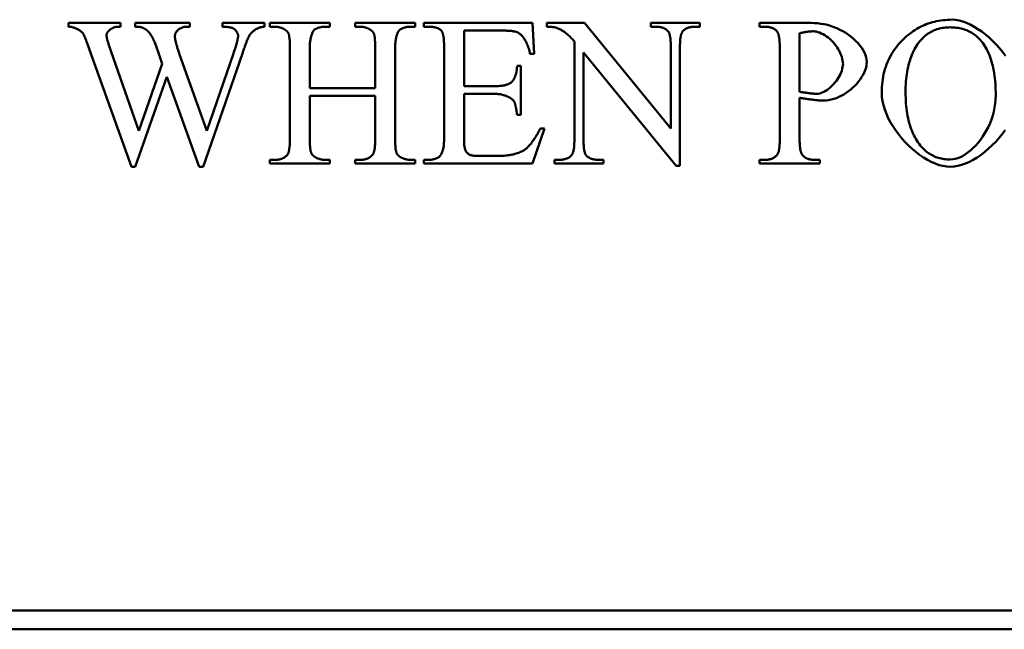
# Model space of a CAD drawing. Header units: millimetres. Extents: x 163 to 2699, y 224 to 730.
# Tile 35 of 168: x 232.58 to 243.08, y 436.52 to 443.02. Entities that reach past the tile are written whole.
import ezdxf

# ---------------------------------------------------------------- set-up
doc = ezdxf.new("R2010")
doc.units = ezdxf.units.MM
doc.layers.add('可見 (ISO)', color=7, linetype='Continuous', lineweight=50)

msp = doc.modelspace()

# ---------------------------------------------------------------- linework, layer by layer
at = {"layer": '可見 (ISO)'}
for p, q in [((233.103, 442.986), (233.657, 442.986)), ((233.103, 442.946), (233.103, 442.986)), ((233.657, 442.986), (233.657, 442.946)), ((233.815, 442.986), (234.398, 442.986)), ((233.815, 442.946), (233.815, 442.986)), ((234.398, 442.986), (234.398, 442.946)), ((234.746, 442.986), (235.193, 442.986)), ((234.746, 442.946), (234.746, 442.986)), ((235.193, 442.986), (235.193, 442.946)), ((235.25, 442.986), (235.891, 442.986)), ((235.25, 442.946), (235.25, 442.986)), ((235.891, 442.986), (235.891, 442.946)), ((236.159, 442.986), (236.8, 442.986)), ((236.159, 442.946), (236.159, 442.986)), ((236.8, 442.986), (236.8, 442.946)), ((236.893, 442.986), (238.05, 442.986)), ((236.893, 442.946), (236.893, 442.986)), ((238.05, 442.986), (238.066, 442.657)), ((238.201, 442.946), (238.201, 442.986)), ((238.201, 442.986), (238.605, 442.986)), ((238.605, 442.986), (239.524, 441.86)), ((239.312, 442.986), (239.833, 442.986)), ((239.312, 442.946), (239.312, 442.986)), ((239.833, 442.986), (239.833, 442.946)), ((240.47, 442.986), (241.019, 442.986)), ((240.47, 442.946), (240.47, 442.986)), ((233.657, 442.946), (233.631, 442.946)), ((234.398, 442.946), (234.359, 442.946)), ((235.302, 442.946), (235.25, 442.946)), ((235.891, 442.946), (235.837, 442.946)), ((236.212, 442.946), (236.159, 442.946)), ((236.8, 442.946), (236.747, 442.946)), ((236.946, 442.946), (236.893, 442.946)), ((237.731, 442.904), (237.32, 442.904)), ((237.32, 442.904), (237.32, 442.312)), ((239.364, 442.946), (239.312, 442.946)), ((239.833, 442.946), (239.78, 442.946)), ((240.527, 442.946), (240.47, 442.946)), ((240.897, 442.876), (240.897, 442.252)), ((234.06, 442.677), (234.024, 442.778)), ((238.496, 441.746), (238.496, 442.789)), ((233.775, 441.452), (233.329, 442.698)), ((233.559, 442.677), (233.855, 441.835)), ((234.104, 442.551), (234.06, 442.677)), ((234.289, 442.65), (234.577, 441.834)), ((234.959, 442.661), (234.54, 441.452)), ((234.577, 441.834), (234.864, 442.661)), ((235.464, 441.752), (235.464, 442.72)), ((235.676, 442.72), (235.676, 442.29)), ((236.373, 442.29), (236.373, 442.72)), ((236.585, 442.72), (236.585, 441.752)), ((237.108, 441.752), (237.108, 442.725)), ((238.066, 442.657), (238.023, 442.657)), ((238.593, 442.67), (238.593, 441.746)), ((239.582, 441.462), (238.593, 442.67)), ((239.524, 441.86), (239.524, 442.726)), ((239.621, 442.726), (239.621, 441.462)), ((240.685, 441.752), (240.685, 442.72)), ((233.855, 441.835), (234.104, 442.551)), ((237.886, 442.53), (237.926, 442.53)), ((237.926, 442.53), (237.926, 442.007)), ((234.154, 442.411), (233.815, 441.452)), ((234.496, 441.452), (234.154, 442.411)), ((235.676, 442.29), (236.373, 442.29)), ((237.32, 442.312), (237.649, 442.312)), ((237.32, 442.23), (237.32, 441.736)), ((237.649, 442.23), (237.32, 442.23)), ((235.676, 442.208), (235.676, 441.752)), ((236.373, 442.208), (235.676, 442.208)), ((236.373, 441.752), (236.373, 442.208)), ((240.897, 442.188), (240.897, 441.752)), ((237.926, 442.007), (237.886, 442.007)), ((238.179, 441.862), (238.049, 441.486)), ((238.134, 441.862), (238.179, 441.862)), ((235.25, 441.527), (235.302, 441.527)), ((235.25, 441.486), (235.25, 441.527)), ((235.891, 441.486), (235.25, 441.486)), ((235.837, 441.527), (235.891, 441.527)), ((235.891, 441.527), (235.891, 441.486)), ((236.159, 441.527), (236.212, 441.527)), ((236.159, 441.486), (236.159, 441.527)), ((236.8, 441.486), (236.159, 441.486)), ((236.747, 441.527), (236.8, 441.527)), ((236.8, 441.527), (236.8, 441.486)), ((236.893, 441.527), (236.946, 441.527)), ((236.893, 441.486), (236.893, 441.527)), ((238.049, 441.486), (236.893, 441.486)), ((237.443, 441.568), (237.698, 441.568)), ((238.284, 441.527), (238.335, 441.527)), ((238.284, 441.486), (238.284, 441.527)), ((238.805, 441.486), (238.284, 441.486)), ((238.752, 441.527), (238.805, 441.527)), ((238.805, 441.527), (238.805, 441.486)), ((240.47, 441.527), (240.527, 441.527)), ((240.47, 441.486), (240.47, 441.527)), ((241.111, 441.486), (240.47, 441.486)), ((241.054, 441.527), (241.111, 441.527)), ((241.111, 441.527), (241.111, 441.486)), ((233.815, 441.452), (233.775, 441.452)), ((234.54, 441.452), (234.496, 441.452)), ((239.621, 441.462), (239.582, 441.462)), ((203.664, 436.722), (259.664, 436.722)), ((259.664, 436.522), (203.664, 436.522))]:
    msp.add_line(p, q, dxfattribs=at)
at = {"layer": '可見 (ISO)', "flags": 128}
for points in [[(241.019, 442.986), (241.053, 442.985), (241.088, 442.983), (241.122, 442.978), (241.157, 442.972), (241.192, 442.964), (241.226, 442.954), (241.26, 442.942), (241.294, 442.929), (241.326, 442.914), (241.358, 442.897), (241.389, 442.879), (241.418, 442.859), (241.446, 442.838), (241.472, 442.816), (241.497, 442.793), (241.519, 442.769), (241.54, 442.745), (241.558, 442.72), (241.574, 442.694), (241.588, 442.669), (241.598, 442.644), (241.606, 442.619), (241.611, 442.595), (241.612, 442.572)], [(242.016, 442.824), (242.033, 442.84), (242.051, 442.856), (242.07, 442.87), (242.088, 442.884), (242.107, 442.898), (242.126, 442.91), (242.146, 442.922), (242.165, 442.933), (242.185, 442.944), (242.206, 442.954), (242.226, 442.963), (242.247, 442.971), (242.268, 442.979), (242.29, 442.986), (242.312, 442.993), (242.334, 442.999), (242.356, 443.004), (242.379, 443.008), (242.402, 443.012), (242.425, 443.015), (242.448, 443.017), (242.472, 443.019), (242.496, 443.02), (242.521, 443.021)], [(242.521, 443.021), (242.558, 443.018), (242.596, 443.012), (242.636, 443.001), (242.676, 442.986), (242.716, 442.968), (242.757, 442.946), (242.797, 442.921), (242.838, 442.893), (242.877, 442.863), (242.916, 442.83), (242.954, 442.794), (242.991, 442.757), (243.026, 442.718), (243.059, 442.678), (243.09, 442.636)], [(233.266, 442.862), (233.263, 442.868), (233.259, 442.873), (233.255, 442.878), (233.25, 442.883), (233.245, 442.889), (233.24, 442.894), (233.234, 442.898), (233.228, 442.903), (233.221, 442.908), (233.215, 442.912), (233.208, 442.916), (233.2, 442.92), (233.193, 442.924), (233.185, 442.927), (233.177, 442.931), (233.169, 442.934), (233.161, 442.936), (233.152, 442.939), (233.144, 442.941), (233.136, 442.943), (233.127, 442.944), (233.119, 442.945), (233.111, 442.946), (233.103, 442.946)], [(233.329, 442.698), (233.325, 442.71), (233.321, 442.721), (233.317, 442.731), (233.314, 442.742), (233.31, 442.751), (233.307, 442.761), (233.303, 442.77), (233.3, 442.779), (233.297, 442.787), (233.294, 442.795), (233.291, 442.802), (233.288, 442.809), (233.286, 442.816), (233.283, 442.822), (233.281, 442.828), (233.279, 442.833), (233.277, 442.838), (233.275, 442.843), (233.273, 442.847), (233.271, 442.851), (233.27, 442.855), (233.268, 442.858), (233.267, 442.86), (233.266, 442.862)], [(233.631, 442.946), (233.623, 442.945), (233.616, 442.945), (233.609, 442.943), (233.601, 442.942), (233.594, 442.94), (233.587, 442.937), (233.58, 442.934), (233.573, 442.931), (233.567, 442.927), (233.56, 442.923), (233.554, 442.919), (233.548, 442.915), (233.543, 442.91), (233.537, 442.905), (233.532, 442.9), (233.528, 442.895), (233.524, 442.89), (233.52, 442.885), (233.517, 442.88), (233.514, 442.875), (233.512, 442.87), (233.511, 442.865), (233.51, 442.86), (233.509, 442.855)], [(233.509, 442.855), (233.51, 442.852), (233.51, 442.848), (233.51, 442.844), (233.511, 442.84), (233.512, 442.835), (233.513, 442.83), (233.514, 442.824), (233.515, 442.818), (233.516, 442.812), (233.518, 442.806), (233.52, 442.799), (233.522, 442.792), (233.524, 442.784), (233.526, 442.776), (233.529, 442.768), (233.531, 442.759), (233.534, 442.75), (233.537, 442.741), (233.54, 442.731), (233.544, 442.721), (233.547, 442.711), (233.551, 442.7), (233.555, 442.689), (233.559, 442.677)], [(233.881, 442.94), (233.879, 442.94), (233.877, 442.941), (233.875, 442.941), (233.873, 442.942), (233.871, 442.942), (233.869, 442.942), (233.867, 442.943), (233.864, 442.943), (233.862, 442.943), (233.859, 442.944), (233.857, 442.944), (233.854, 442.944), (233.851, 442.944), (233.848, 442.945), (233.845, 442.945), (233.842, 442.945), (233.839, 442.945), (233.836, 442.945), (233.832, 442.945), (233.829, 442.946), (233.826, 442.946), (233.822, 442.946), (233.818, 442.946), (233.815, 442.946)], [(233.936, 442.91), (233.934, 442.912), (233.931, 442.913), (233.929, 442.915), (233.927, 442.916), (233.925, 442.918), (233.922, 442.919), (233.92, 442.921), (233.918, 442.922), (233.916, 442.924), (233.913, 442.925), (233.911, 442.926), (233.909, 442.927), (233.906, 442.929), (233.904, 442.93), (233.902, 442.931), (233.899, 442.932), (233.897, 442.933), (233.895, 442.934), (233.893, 442.935), (233.89, 442.936), (233.888, 442.937), (233.886, 442.938), (233.883, 442.939), (233.881, 442.94)], [(233.972, 442.875), (233.97, 442.876), (233.969, 442.878), (233.968, 442.88), (233.966, 442.881), (233.965, 442.883), (233.964, 442.885), (233.962, 442.886), (233.961, 442.888), (233.96, 442.889), (233.958, 442.891), (233.957, 442.892), (233.955, 442.894), (233.954, 442.895), (233.952, 442.897), (233.951, 442.898), (233.949, 442.9), (233.948, 442.901), (233.946, 442.902), (233.944, 442.904), (233.943, 442.905), (233.941, 442.906), (233.939, 442.908), (233.938, 442.909), (233.936, 442.91)], [(234.024, 442.778), (234.022, 442.782), (234.02, 442.787), (234.018, 442.791), (234.016, 442.796), (234.014, 442.8), (234.012, 442.805), (234.01, 442.809), (234.008, 442.813), (234.006, 442.817), (234.004, 442.821), (234.002, 442.826), (233.999, 442.83), (233.997, 442.834), (233.995, 442.838), (233.993, 442.842), (233.99, 442.845), (233.988, 442.849), (233.986, 442.853), (233.983, 442.857), (233.981, 442.86), (233.979, 442.864), (233.976, 442.868), (233.974, 442.871), (233.972, 442.875)], [(234.359, 442.946), (234.351, 442.945), (234.343, 442.945), (234.336, 442.943), (234.328, 442.942), (234.321, 442.939), (234.314, 442.937), (234.307, 442.934), (234.3, 442.93), (234.293, 442.927), (234.287, 442.923), (234.281, 442.918), (234.275, 442.914), (234.27, 442.909), (234.265, 442.904), (234.26, 442.899), (234.256, 442.893), (234.252, 442.888), (234.249, 442.882), (234.246, 442.876), (234.243, 442.871), (234.241, 442.865), (234.24, 442.859), (234.239, 442.853), (234.239, 442.848)], [(234.239, 442.848), (234.239, 442.843), (234.239, 442.838), (234.239, 442.832), (234.24, 442.826), (234.241, 442.82), (234.242, 442.814), (234.243, 442.807), (234.244, 442.8), (234.246, 442.793), (234.247, 442.785), (234.249, 442.778), (234.251, 442.77), (234.253, 442.761), (234.256, 442.753), (234.258, 442.744), (234.261, 442.734), (234.264, 442.725), (234.267, 442.715), (234.27, 442.705), (234.274, 442.695), (234.277, 442.684), (234.281, 442.673), (234.285, 442.662), (234.289, 442.65)], [(234.855, 442.93), (234.852, 442.931), (234.848, 442.932), (234.844, 442.934), (234.84, 442.935), (234.837, 442.936), (234.833, 442.937), (234.829, 442.938), (234.824, 442.939), (234.82, 442.94), (234.816, 442.94), (234.811, 442.941), (234.807, 442.942), (234.802, 442.942), (234.798, 442.943), (234.793, 442.944), (234.788, 442.944), (234.783, 442.944), (234.778, 442.945), (234.773, 442.945), (234.768, 442.945), (234.762, 442.946), (234.757, 442.946), (234.752, 442.946), (234.746, 442.946)], [(234.911, 442.851), (234.911, 442.855), (234.911, 442.858), (234.91, 442.862), (234.909, 442.866), (234.908, 442.869), (234.906, 442.873), (234.904, 442.877), (234.902, 442.881), (234.9, 442.885), (234.898, 442.889), (234.895, 442.893), (234.892, 442.897), (234.89, 442.901), (234.887, 442.904), (234.884, 442.908), (234.881, 442.911), (234.877, 442.915), (234.874, 442.918), (234.871, 442.92), (234.868, 442.923), (234.865, 442.925), (234.861, 442.927), (234.858, 442.929), (234.855, 442.93)], [(234.864, 442.661), (234.868, 442.673), (234.871, 442.684), (234.875, 442.694), (234.878, 442.705), (234.881, 442.715), (234.885, 442.725), (234.887, 442.734), (234.89, 442.744), (234.893, 442.753), (234.895, 442.761), (234.897, 442.77), (234.9, 442.778), (234.901, 442.785), (234.903, 442.793), (234.905, 442.8), (234.906, 442.807), (234.907, 442.813), (234.908, 442.82), (234.909, 442.826), (234.91, 442.831), (234.911, 442.837), (234.911, 442.842), (234.911, 442.847), (234.911, 442.851)], [(235.029, 442.846), (235.027, 442.843), (235.025, 442.839), (235.023, 442.835), (235.021, 442.83), (235.019, 442.826), (235.016, 442.82), (235.014, 442.815), (235.012, 442.809), (235.009, 442.802), (235.006, 442.795), (235.003, 442.788), (235.001, 442.781), (234.998, 442.773), (234.995, 442.764), (234.991, 442.756), (234.988, 442.747), (234.985, 442.737), (234.982, 442.728), (234.978, 442.718), (234.974, 442.707), (234.971, 442.696), (234.967, 442.685), (234.963, 442.673), (234.959, 442.661)], [(235.193, 442.946), (235.186, 442.946), (235.179, 442.945), (235.171, 442.944), (235.163, 442.942), (235.156, 442.941), (235.148, 442.938), (235.14, 442.936), (235.132, 442.933), (235.125, 442.93), (235.117, 442.926), (235.11, 442.922), (235.102, 442.918), (235.095, 442.913), (235.087, 442.908), (235.08, 442.903), (235.074, 442.898), (235.067, 442.892), (235.061, 442.886), (235.055, 442.88), (235.049, 442.874), (235.043, 442.867), (235.038, 442.861), (235.033, 442.854), (235.029, 442.846)], [(235.404, 442.919), (235.4, 442.921), (235.396, 442.923), (235.392, 442.925), (235.388, 442.927), (235.384, 442.929), (235.38, 442.931), (235.376, 442.932), (235.372, 442.934), (235.367, 442.935), (235.363, 442.937), (235.359, 442.938), (235.355, 442.939), (235.351, 442.94), (235.346, 442.941), (235.342, 442.942), (235.338, 442.943), (235.333, 442.943), (235.329, 442.944), (235.325, 442.945), (235.32, 442.945), (235.316, 442.945), (235.311, 442.946), (235.307, 442.946), (235.302, 442.946)], [(235.449, 442.872), (235.448, 442.874), (235.447, 442.877), (235.446, 442.879), (235.445, 442.881), (235.444, 442.883), (235.442, 442.885), (235.441, 442.887), (235.44, 442.889), (235.438, 442.891), (235.436, 442.893), (235.434, 442.895), (235.433, 442.897), (235.431, 442.899), (235.429, 442.901), (235.427, 442.903), (235.424, 442.905), (235.422, 442.907), (235.42, 442.909), (235.417, 442.91), (235.415, 442.912), (235.412, 442.914), (235.41, 442.915), (235.407, 442.917), (235.404, 442.919)], [(235.464, 442.72), (235.464, 442.73), (235.464, 442.739), (235.464, 442.748), (235.464, 442.756), (235.464, 442.765), (235.463, 442.773), (235.463, 442.781), (235.463, 442.788), (235.462, 442.796), (235.462, 442.803), (235.461, 442.809), (235.46, 442.816), (235.46, 442.822), (235.459, 442.828), (235.458, 442.834), (235.458, 442.839), (235.457, 442.844), (235.456, 442.849), (235.455, 442.854), (235.454, 442.858), (235.453, 442.862), (235.452, 442.866), (235.451, 442.869), (235.449, 442.872)], [(235.736, 442.92), (235.732, 442.918), (235.728, 442.915), (235.724, 442.911), (235.72, 442.907), (235.717, 442.902), (235.713, 442.897), (235.709, 442.891), (235.706, 442.885), (235.703, 442.878), (235.7, 442.871), (235.697, 442.863), (235.694, 442.855), (235.691, 442.846), (235.689, 442.837), (235.686, 442.827), (235.684, 442.817), (235.683, 442.807), (235.681, 442.796), (235.679, 442.784), (235.678, 442.772), (235.677, 442.76), (235.677, 442.747), (235.676, 442.734), (235.676, 442.72)], [(235.837, 442.946), (235.832, 442.946), (235.828, 442.946), (235.824, 442.945), (235.819, 442.945), (235.815, 442.945), (235.811, 442.944), (235.806, 442.944), (235.802, 442.943), (235.798, 442.942), (235.794, 442.941), (235.789, 442.94), (235.785, 442.939), (235.781, 442.938), (235.777, 442.937), (235.773, 442.936), (235.769, 442.934), (235.765, 442.933), (235.76, 442.931), (235.756, 442.93), (235.752, 442.928), (235.748, 442.926), (235.744, 442.924), (235.74, 442.922), (235.736, 442.92)], [(236.312, 442.919), (236.308, 442.921), (236.304, 442.923), (236.3, 442.925), (236.296, 442.927), (236.292, 442.929), (236.288, 442.931), (236.284, 442.932), (236.28, 442.934), (236.276, 442.935), (236.272, 442.937), (236.268, 442.938), (236.264, 442.939), (236.26, 442.94), (236.255, 442.941), (236.251, 442.942), (236.247, 442.943), (236.243, 442.943), (236.238, 442.944), (236.234, 442.945), (236.229, 442.945), (236.225, 442.945), (236.221, 442.946), (236.216, 442.946), (236.212, 442.946)], [(236.359, 442.872), (236.358, 442.874), (236.357, 442.877), (236.356, 442.879), (236.354, 442.881), (236.353, 442.883), (236.352, 442.885), (236.35, 442.887), (236.349, 442.889), (236.347, 442.891), (236.345, 442.893), (236.343, 442.895), (236.342, 442.897), (236.34, 442.899), (236.338, 442.901), (236.335, 442.903), (236.333, 442.905), (236.331, 442.907), (236.328, 442.909), (236.326, 442.91), (236.323, 442.912), (236.321, 442.914), (236.318, 442.915), (236.315, 442.917), (236.312, 442.919)], [(236.373, 442.72), (236.373, 442.73), (236.373, 442.739), (236.373, 442.748), (236.373, 442.756), (236.373, 442.765), (236.373, 442.773), (236.372, 442.781), (236.372, 442.788), (236.371, 442.796), (236.371, 442.803), (236.37, 442.809), (236.37, 442.816), (236.369, 442.822), (236.368, 442.828), (236.368, 442.834), (236.367, 442.839), (236.366, 442.844), (236.365, 442.849), (236.364, 442.854), (236.363, 442.858), (236.362, 442.862), (236.361, 442.866), (236.36, 442.869), (236.359, 442.872)], [(236.647, 442.92), (236.642, 442.918), (236.638, 442.915), (236.634, 442.911), (236.63, 442.907), (236.626, 442.902), (236.622, 442.897), (236.619, 442.891), (236.615, 442.885), (236.612, 442.878), (236.609, 442.871), (236.606, 442.863), (236.603, 442.855), (236.6, 442.846), (236.598, 442.837), (236.595, 442.827), (236.593, 442.817), (236.592, 442.807), (236.59, 442.796), (236.589, 442.784), (236.588, 442.772), (236.587, 442.76), (236.586, 442.747), (236.586, 442.734), (236.585, 442.72)], [(236.747, 442.946), (236.743, 442.946), (236.738, 442.946), (236.734, 442.945), (236.729, 442.945), (236.725, 442.945), (236.721, 442.944), (236.716, 442.944), (236.712, 442.943), (236.708, 442.942), (236.704, 442.941), (236.699, 442.94), (236.695, 442.939), (236.691, 442.938), (236.687, 442.937), (236.683, 442.936), (236.679, 442.934), (236.675, 442.933), (236.67, 442.931), (236.666, 442.93), (236.662, 442.928), (236.659, 442.926), (236.655, 442.924), (236.651, 442.922), (236.647, 442.92)], [(237.079, 442.902), (237.076, 442.905), (237.072, 442.909), (237.068, 442.912), (237.064, 442.915), (237.06, 442.918), (237.056, 442.921), (237.051, 442.924), (237.047, 442.926), (237.042, 442.929), (237.036, 442.931), (237.031, 442.933), (237.026, 442.935), (237.02, 442.936), (237.014, 442.938), (237.008, 442.94), (237.002, 442.941), (236.996, 442.942), (236.989, 442.943), (236.982, 442.944), (236.975, 442.945), (236.968, 442.945), (236.961, 442.945), (236.953, 442.946), (236.946, 442.946)], [(237.108, 442.725), (237.107, 442.737), (237.107, 442.748), (237.107, 442.759), (237.107, 442.77), (237.106, 442.78), (237.106, 442.79), (237.105, 442.799), (237.104, 442.809), (237.104, 442.817), (237.103, 442.826), (237.102, 442.833), (237.1, 442.841), (237.099, 442.848), (237.098, 442.855), (237.097, 442.861), (237.095, 442.867), (237.093, 442.873), (237.092, 442.878), (237.09, 442.883), (237.088, 442.888), (237.086, 442.892), (237.084, 442.895), (237.082, 442.899), (237.079, 442.902)], [(237.888, 442.887), (237.884, 442.888), (237.88, 442.89), (237.876, 442.891), (237.872, 442.892), (237.867, 442.893), (237.862, 442.894), (237.857, 442.895), (237.851, 442.896), (237.845, 442.897), (237.839, 442.898), (237.833, 442.899), (237.827, 442.9), (237.82, 442.9), (237.813, 442.901), (237.806, 442.902), (237.799, 442.902), (237.791, 442.903), (237.783, 442.903), (237.775, 442.903), (237.767, 442.904), (237.758, 442.904), (237.75, 442.904), (237.741, 442.904), (237.731, 442.904)], [(238.023, 442.657), (238.02, 442.671), (238.016, 442.686), (238.013, 442.7), (238.009, 442.713), (238.004, 442.727), (238, 442.739), (237.995, 442.752), (237.99, 442.764), (237.985, 442.776), (237.979, 442.787), (237.973, 442.797), (237.968, 442.808), (237.961, 442.817), (237.955, 442.826), (237.949, 442.835), (237.942, 442.843), (237.936, 442.851), (237.929, 442.858), (237.922, 442.864), (237.916, 442.87), (237.909, 442.875), (237.902, 442.88), (237.895, 442.884), (237.888, 442.887)], [(238.297, 442.936), (238.295, 442.937), (238.292, 442.938), (238.289, 442.938), (238.286, 442.939), (238.283, 442.94), (238.279, 442.94), (238.276, 442.941), (238.273, 442.941), (238.269, 442.942), (238.265, 442.942), (238.261, 442.943), (238.257, 442.943), (238.253, 442.944), (238.249, 442.944), (238.245, 442.944), (238.24, 442.945), (238.236, 442.945), (238.231, 442.945), (238.226, 442.945), (238.221, 442.945), (238.216, 442.946), (238.211, 442.946), (238.206, 442.946), (238.201, 442.946)], [(238.496, 442.789), (238.488, 442.798), (238.48, 442.808), (238.472, 442.817), (238.463, 442.825), (238.455, 442.833), (238.447, 442.842), (238.439, 442.849), (238.43, 442.857), (238.422, 442.864), (238.414, 442.871), (238.406, 442.877), (238.397, 442.884), (238.389, 442.89), (238.381, 442.895), (238.372, 442.901), (238.364, 442.906), (238.356, 442.911), (238.347, 442.915), (238.339, 442.919), (238.331, 442.923), (238.322, 442.927), (238.314, 442.93), (238.306, 442.933), (238.297, 442.936)], [(239.494, 442.899), (239.49, 442.903), (239.486, 442.907), (239.482, 442.91), (239.478, 442.913), (239.474, 442.917), (239.47, 442.92), (239.465, 442.922), (239.461, 442.925), (239.456, 442.928), (239.451, 442.93), (239.446, 442.932), (239.44, 442.934), (239.435, 442.936), (239.429, 442.938), (239.423, 442.939), (239.417, 442.941), (239.411, 442.942), (239.405, 442.943), (239.398, 442.944), (239.392, 442.944), (239.385, 442.945), (239.378, 442.945), (239.371, 442.946), (239.364, 442.946)], [(239.524, 442.726), (239.524, 442.738), (239.524, 442.749), (239.524, 442.759), (239.523, 442.77), (239.523, 442.78), (239.522, 442.789), (239.522, 442.798), (239.521, 442.807), (239.52, 442.816), (239.519, 442.824), (239.518, 442.831), (239.517, 442.839), (239.515, 442.846), (239.514, 442.853), (239.512, 442.859), (239.511, 442.865), (239.509, 442.87), (239.507, 442.876), (239.505, 442.88), (239.503, 442.885), (239.501, 442.889), (239.498, 442.893), (239.496, 442.896), (239.494, 442.899)], [(239.646, 442.888), (239.644, 442.885), (239.642, 442.882), (239.64, 442.878), (239.638, 442.874), (239.636, 442.869), (239.635, 442.865), (239.633, 442.86), (239.632, 442.854), (239.631, 442.849), (239.629, 442.843), (239.628, 442.837), (239.627, 442.83), (239.626, 442.823), (239.625, 442.816), (239.624, 442.808), (239.624, 442.8), (239.623, 442.792), (239.623, 442.784), (239.622, 442.775), (239.622, 442.766), (239.621, 442.757), (239.621, 442.747), (239.621, 442.737), (239.621, 442.726)], [(239.78, 442.946), (239.772, 442.946), (239.765, 442.945), (239.757, 442.945), (239.75, 442.944), (239.743, 442.943), (239.736, 442.942), (239.729, 442.941), (239.723, 442.939), (239.717, 442.938), (239.71, 442.936), (239.705, 442.934), (239.699, 442.931), (239.693, 442.929), (239.688, 442.926), (239.683, 442.923), (239.678, 442.92), (239.673, 442.917), (239.669, 442.913), (239.664, 442.91), (239.66, 442.906), (239.656, 442.902), (239.652, 442.897), (239.649, 442.893), (239.646, 442.888)], [(240.655, 442.897), (240.652, 442.901), (240.648, 442.905), (240.644, 442.908), (240.639, 442.912), (240.635, 442.915), (240.631, 442.918), (240.626, 442.921), (240.621, 442.924), (240.617, 442.927), (240.612, 442.929), (240.606, 442.931), (240.601, 442.934), (240.596, 442.935), (240.59, 442.937), (240.584, 442.939), (240.579, 442.94), (240.573, 442.942), (240.566, 442.943), (240.56, 442.944), (240.554, 442.944), (240.547, 442.945), (240.54, 442.945), (240.534, 442.946), (240.527, 442.946)], [(240.685, 442.72), (240.685, 442.732), (240.685, 442.743), (240.684, 442.754), (240.684, 442.765), (240.683, 442.775), (240.683, 442.785), (240.682, 442.794), (240.681, 442.803), (240.681, 442.812), (240.68, 442.82), (240.679, 442.828), (240.677, 442.835), (240.676, 442.843), (240.675, 442.849), (240.673, 442.856), (240.672, 442.862), (240.67, 442.868), (240.668, 442.873), (240.666, 442.878), (240.664, 442.882), (240.662, 442.886), (240.66, 442.89), (240.658, 442.894), (240.655, 442.897)], [(241.041, 442.897), (241.037, 442.897), (241.032, 442.897), (241.027, 442.896), (241.022, 442.896), (241.016, 442.896), (241.011, 442.895), (241.006, 442.895), (241, 442.894), (240.995, 442.894), (240.989, 442.893), (240.983, 442.892), (240.977, 442.892), (240.971, 442.891), (240.965, 442.89), (240.958, 442.889), (240.952, 442.887), (240.946, 442.886), (240.939, 442.885), (240.932, 442.884), (240.925, 442.882), (240.918, 442.881), (240.911, 442.879), (240.904, 442.878), (240.897, 442.876)], [(241.359, 442.55), (241.358, 442.567), (241.355, 442.585), (241.351, 442.604), (241.346, 442.623), (241.339, 442.644), (241.33, 442.664), (241.32, 442.684), (241.309, 442.705), (241.296, 442.725), (241.283, 442.744), (241.268, 442.763), (241.253, 442.781), (241.236, 442.798), (241.219, 442.815), (241.201, 442.829), (241.183, 442.843), (241.165, 442.855), (241.146, 442.866), (241.128, 442.875), (241.109, 442.883), (241.091, 442.889), (241.074, 442.893), (241.057, 442.896), (241.041, 442.897)], [(242.5, 442.94), (242.483, 442.939), (242.467, 442.939), (242.451, 442.937), (242.435, 442.935), (242.419, 442.933), (242.404, 442.93), (242.389, 442.927), (242.375, 442.923), (242.36, 442.919), (242.346, 442.914), (242.332, 442.908), (242.319, 442.902), (242.305, 442.896), (242.292, 442.889), (242.28, 442.881), (242.267, 442.873), (242.255, 442.865), (242.243, 442.856), (242.231, 442.846), (242.22, 442.836), (242.209, 442.825), (242.198, 442.814), (242.188, 442.802), (242.177, 442.79)], [(242.835, 442.789), (242.825, 442.801), (242.815, 442.813), (242.804, 442.824), (242.792, 442.835), (242.781, 442.845), (242.769, 442.855), (242.757, 442.864), (242.744, 442.873), (242.731, 442.881), (242.718, 442.888), (242.705, 442.895), (242.691, 442.902), (242.677, 442.908), (242.662, 442.913), (242.647, 442.918), (242.632, 442.923), (242.617, 442.927), (242.601, 442.93), (242.585, 442.933), (242.569, 442.935), (242.552, 442.937), (242.535, 442.939), (242.517, 442.939), (242.5, 442.94)], [(241.772, 442.242), (241.772, 442.272), (241.773, 442.301), (241.776, 442.329), (241.779, 442.358), (241.782, 442.385), (241.787, 442.412), (241.792, 442.439), (241.799, 442.466), (241.806, 442.491), (241.814, 442.517), (241.823, 442.542), (241.833, 442.566), (241.843, 442.59), (241.855, 442.614), (241.867, 442.637), (241.88, 442.66), (241.894, 442.682), (241.909, 442.703), (241.925, 442.725), (241.941, 442.746), (241.958, 442.766), (241.977, 442.786), (241.996, 442.805), (242.016, 442.824)], [(242.177, 442.79), (242.165, 442.774), (242.153, 442.758), (242.142, 442.741), (242.131, 442.723), (242.121, 442.705), (242.111, 442.686), (242.102, 442.667), (242.093, 442.647), (242.085, 442.626), (242.077, 442.605), (242.07, 442.583), (242.063, 442.561), (242.057, 442.538), (242.052, 442.514), (242.047, 442.49), (242.042, 442.466), (242.038, 442.44), (242.035, 442.414), (242.032, 442.388), (242.03, 442.361), (242.028, 442.333), (242.026, 442.304), (242.026, 442.276), (242.025, 442.246)], [(242.987, 442.215), (242.987, 442.247), (242.986, 442.278), (242.985, 442.309), (242.983, 442.338), (242.981, 442.367), (242.978, 442.396), (242.975, 442.423), (242.971, 442.45), (242.966, 442.476), (242.961, 442.502), (242.956, 442.527), (242.949, 442.551), (242.943, 442.575), (242.936, 442.598), (242.928, 442.62), (242.92, 442.641), (242.911, 442.662), (242.902, 442.682), (242.892, 442.702), (242.882, 442.721), (242.871, 442.739), (242.86, 442.756), (242.848, 442.773), (242.835, 442.789)], [(237.821, 442.351), (237.826, 442.356), (237.83, 442.36), (237.835, 442.365), (237.839, 442.37), (237.843, 442.376), (237.847, 442.381), (237.851, 442.387), (237.854, 442.394), (237.857, 442.4), (237.861, 442.407), (237.864, 442.414), (237.866, 442.421), (237.869, 442.429), (237.871, 442.437), (237.874, 442.445), (237.876, 442.453), (237.878, 442.462), (237.879, 442.471), (237.881, 442.48), (237.882, 442.49), (237.883, 442.499), (237.884, 442.509), (237.885, 442.52), (237.886, 442.53)], [(241.078, 442.23), (241.093, 442.231), (241.108, 442.234), (241.123, 442.238), (241.138, 442.244), (241.154, 442.251), (241.17, 442.26), (241.186, 442.27), (241.202, 442.281), (241.217, 442.294), (241.232, 442.307), (241.247, 442.322), (241.261, 442.337), (241.275, 442.353), (241.288, 442.369), (241.3, 442.386), (241.311, 442.404), (241.322, 442.422), (241.331, 442.44), (241.339, 442.458), (241.346, 442.477), (241.351, 442.495), (241.355, 442.514), (241.358, 442.532), (241.359, 442.55)], [(241.612, 442.572), (241.611, 442.549), (241.608, 442.525), (241.602, 442.501), (241.593, 442.477), (241.583, 442.454), (241.571, 442.43), (241.557, 442.406), (241.541, 442.383), (241.524, 442.36), (241.505, 442.338), (241.485, 442.317), (241.464, 442.296), (241.441, 442.276), (241.417, 442.258), (241.393, 442.24), (241.367, 442.224), (241.341, 442.21), (241.315, 442.197), (241.288, 442.185), (241.26, 442.176), (241.232, 442.168), (241.205, 442.162), (241.177, 442.159), (241.149, 442.158)], [(237.649, 442.312), (237.66, 442.312), (237.67, 442.312), (237.68, 442.313), (237.69, 442.313), (237.699, 442.314), (237.708, 442.315), (237.717, 442.316), (237.725, 442.317), (237.734, 442.318), (237.742, 442.319), (237.749, 442.32), (237.756, 442.322), (237.763, 442.324), (237.77, 442.326), (237.777, 442.328), (237.783, 442.33), (237.788, 442.332), (237.794, 442.334), (237.799, 442.337), (237.804, 442.339), (237.809, 442.342), (237.813, 442.345), (237.817, 442.348), (237.821, 442.351)], [(237.855, 442.147), (237.852, 442.152), (237.848, 442.157), (237.844, 442.162), (237.839, 442.167), (237.834, 442.171), (237.827, 442.176), (237.821, 442.181), (237.813, 442.186), (237.806, 442.19), (237.797, 442.195), (237.789, 442.199), (237.78, 442.203), (237.77, 442.207), (237.76, 442.211), (237.75, 442.214), (237.74, 442.217), (237.729, 442.22), (237.718, 442.223), (237.707, 442.225), (237.696, 442.227), (237.684, 442.228), (237.673, 442.229), (237.661, 442.23), (237.649, 442.23)], [(240.897, 442.252), (240.904, 442.251), (240.912, 442.249), (240.92, 442.248), (240.928, 442.247), (240.937, 442.245), (240.945, 442.244), (240.954, 442.243), (240.963, 442.242), (240.971, 442.24), (240.98, 442.239), (240.989, 442.238), (240.997, 442.237), (241.005, 442.236), (241.014, 442.235), (241.022, 442.234), (241.029, 442.233), (241.037, 442.233), (241.044, 442.232), (241.051, 442.231), (241.057, 442.231), (241.063, 442.231), (241.069, 442.23), (241.074, 442.23), (241.078, 442.23)], [(242.503, 441.452), (242.464, 441.454), (242.424, 441.461), (242.383, 441.471), (242.342, 441.486), (242.3, 441.504), (242.258, 441.526), (242.217, 441.551), (242.176, 441.579), (242.136, 441.61), (242.096, 441.643), (242.058, 441.678), (242.021, 441.716), (241.986, 441.755), (241.953, 441.796), (241.921, 441.838), (241.893, 441.882), (241.866, 441.926), (241.842, 441.971), (241.822, 442.016), (241.804, 442.062), (241.79, 442.108), (241.78, 442.153), (241.774, 442.198), (241.772, 442.242)], [(242.025, 442.246), (242.026, 442.216), (242.027, 442.186), (242.028, 442.157), (242.03, 442.128), (242.032, 442.1), (242.035, 442.073), (242.039, 442.046), (242.043, 442.02), (242.047, 441.994), (242.053, 441.969), (242.058, 441.945), (242.065, 441.921), (242.071, 441.898), (242.079, 441.875), (242.087, 441.853), (242.095, 441.832), (242.104, 441.811), (242.114, 441.79), (242.124, 441.771), (242.134, 441.752), (242.146, 441.733), (242.157, 441.715), (242.169, 441.698), (242.182, 441.681)], [(242.501, 441.53), (242.528, 441.532), (242.555, 441.537), (242.582, 441.545), (242.61, 441.556), (242.638, 441.57), (242.666, 441.587), (242.693, 441.607), (242.721, 441.629), (242.747, 441.653), (242.774, 441.68), (242.799, 441.709), (242.823, 441.74), (242.846, 441.772), (242.868, 441.807), (242.889, 441.842), (242.908, 441.88), (242.926, 441.919), (242.941, 441.958), (242.955, 441.999), (242.966, 442.041), (242.975, 442.084), (242.982, 442.127), (242.986, 442.171), (242.987, 442.215)], [(237.886, 442.007), (237.884, 442.016), (237.883, 442.025), (237.882, 442.033), (237.88, 442.041), (237.879, 442.049), (237.878, 442.057), (237.877, 442.064), (237.875, 442.071), (237.874, 442.078), (237.873, 442.084), (237.871, 442.091), (237.87, 442.096), (237.869, 442.102), (237.868, 442.108), (237.866, 442.113), (237.865, 442.118), (237.864, 442.122), (237.863, 442.127), (237.861, 442.131), (237.86, 442.134), (237.859, 442.138), (237.858, 442.141), (237.856, 442.144), (237.855, 442.147)], [(241.149, 442.158), (241.142, 442.158), (241.134, 442.158), (241.126, 442.158), (241.117, 442.159), (241.107, 442.16), (241.097, 442.16), (241.087, 442.161), (241.076, 442.162), (241.065, 442.164), (241.053, 442.165), (241.042, 442.166), (241.03, 442.168), (241.018, 442.169), (241.006, 442.171), (240.994, 442.172), (240.982, 442.174), (240.971, 442.176), (240.959, 442.177), (240.948, 442.179), (240.937, 442.181), (240.926, 442.183), (240.916, 442.185), (240.906, 442.187), (240.897, 442.188)], [(237.994, 441.655), (237.999, 441.661), (238.005, 441.667), (238.011, 441.674), (238.017, 441.68), (238.022, 441.687), (238.028, 441.694), (238.034, 441.701), (238.04, 441.709), (238.046, 441.717), (238.051, 441.725), (238.057, 441.733), (238.063, 441.741), (238.069, 441.75), (238.075, 441.759), (238.081, 441.768), (238.087, 441.778), (238.093, 441.788), (238.099, 441.798), (238.105, 441.808), (238.11, 441.818), (238.116, 441.829), (238.122, 441.84), (238.128, 441.851), (238.134, 441.862)], [(243.088, 441.844), (243.057, 441.801), (243.023, 441.76), (242.987, 441.72), (242.95, 441.682), (242.911, 441.646), (242.871, 441.613), (242.831, 441.581), (242.79, 441.553), (242.748, 441.528), (242.706, 441.506), (242.664, 441.487), (242.623, 441.472), (242.582, 441.461), (242.542, 441.454), (242.503, 441.452)], [(235.437, 441.581), (235.439, 441.584), (235.441, 441.587), (235.444, 441.591), (235.445, 441.595), (235.447, 441.6), (235.449, 441.605), (235.451, 441.61), (235.452, 441.615), (235.454, 441.621), (235.455, 441.628), (235.456, 441.634), (235.457, 441.641), (235.458, 441.649), (235.459, 441.656), (235.46, 441.664), (235.461, 441.673), (235.462, 441.681), (235.462, 441.69), (235.463, 441.7), (235.463, 441.71), (235.464, 441.72), (235.464, 441.73), (235.464, 441.741), (235.464, 441.752)], [(235.676, 441.752), (235.676, 441.743), (235.676, 441.734), (235.676, 441.725), (235.677, 441.716), (235.677, 441.708), (235.677, 441.7), (235.677, 441.692), (235.678, 441.685), (235.678, 441.678), (235.679, 441.671), (235.679, 441.664), (235.68, 441.657), (235.68, 441.651), (235.681, 441.645), (235.682, 441.64), (235.683, 441.634), (235.684, 441.629), (235.684, 441.625), (235.685, 441.62), (235.686, 441.616), (235.687, 441.612), (235.689, 441.608), (235.69, 441.605), (235.691, 441.601)], [(236.345, 441.581), (236.348, 441.584), (236.35, 441.587), (236.352, 441.591), (236.354, 441.595), (236.356, 441.6), (236.358, 441.605), (236.359, 441.61), (236.361, 441.615), (236.362, 441.621), (236.364, 441.628), (236.365, 441.634), (236.366, 441.641), (236.368, 441.649), (236.369, 441.656), (236.37, 441.664), (236.37, 441.673), (236.371, 441.681), (236.372, 441.69), (236.372, 441.7), (236.373, 441.71), (236.373, 441.72), (236.373, 441.73), (236.373, 441.741), (236.373, 441.752)], [(236.585, 441.752), (236.586, 441.743), (236.586, 441.734), (236.586, 441.725), (236.586, 441.716), (236.586, 441.708), (236.586, 441.7), (236.587, 441.692), (236.587, 441.685), (236.588, 441.678), (236.588, 441.671), (236.589, 441.664), (236.589, 441.657), (236.59, 441.651), (236.59, 441.645), (236.591, 441.64), (236.592, 441.634), (236.593, 441.629), (236.594, 441.625), (236.595, 441.62), (236.596, 441.616), (236.597, 441.612), (236.598, 441.608), (236.599, 441.605), (236.6, 441.601)], [(237.046, 441.552), (237.051, 441.555), (237.055, 441.558), (237.059, 441.562), (237.063, 441.566), (237.067, 441.571), (237.071, 441.576), (237.074, 441.582), (237.078, 441.588), (237.081, 441.595), (237.084, 441.602), (237.087, 441.61), (237.09, 441.618), (237.093, 441.626), (237.095, 441.636), (237.098, 441.645), (237.1, 441.655), (237.101, 441.666), (237.103, 441.677), (237.104, 441.688), (237.105, 441.7), (237.106, 441.713), (237.107, 441.725), (237.107, 441.739), (237.108, 441.752)], [(237.32, 441.736), (237.32, 441.72), (237.32, 441.705), (237.321, 441.692), (237.323, 441.679), (237.324, 441.667), (237.327, 441.656), (237.329, 441.646), (237.332, 441.636), (237.336, 441.628), (237.34, 441.62), (237.344, 441.612), (237.349, 441.606), (237.355, 441.6), (237.361, 441.594), (237.367, 441.589), (237.374, 441.585), (237.381, 441.581), (237.389, 441.578), (237.397, 441.575), (237.405, 441.572), (237.414, 441.571), (237.424, 441.569), (237.433, 441.569), (237.443, 441.568)], [(238.472, 441.584), (238.474, 441.587), (238.475, 441.591), (238.477, 441.595), (238.479, 441.599), (238.481, 441.603), (238.482, 441.608), (238.484, 441.613), (238.485, 441.618), (238.486, 441.624), (238.488, 441.63), (238.489, 441.636), (238.49, 441.642), (238.491, 441.649), (238.492, 441.657), (238.493, 441.664), (238.493, 441.672), (238.494, 441.68), (238.494, 441.689), (238.495, 441.697), (238.495, 441.706), (238.496, 441.716), (238.496, 441.726), (238.496, 441.736), (238.496, 441.746)], [(238.593, 441.746), (238.593, 441.735), (238.593, 441.724), (238.593, 441.713), (238.594, 441.703), (238.594, 441.693), (238.595, 441.683), (238.595, 441.674), (238.596, 441.665), (238.597, 441.657), (238.598, 441.649), (238.599, 441.641), (238.6, 441.634), (238.601, 441.627), (238.603, 441.62), (238.604, 441.614), (238.606, 441.608), (238.608, 441.602), (238.609, 441.597), (238.611, 441.592), (238.613, 441.588), (238.615, 441.583), (238.618, 441.58), (238.62, 441.576), (238.622, 441.573)], [(240.663, 441.589), (240.664, 441.592), (240.666, 441.596), (240.668, 441.599), (240.669, 441.603), (240.671, 441.608), (240.672, 441.612), (240.674, 441.617), (240.675, 441.623), (240.676, 441.628), (240.677, 441.634), (240.678, 441.64), (240.679, 441.647), (240.68, 441.654), (240.681, 441.661), (240.682, 441.669), (240.682, 441.677), (240.683, 441.685), (240.683, 441.694), (240.684, 441.703), (240.684, 441.712), (240.684, 441.721), (240.685, 441.731), (240.685, 441.742), (240.685, 441.752)], [(240.897, 441.752), (240.897, 441.74), (240.897, 441.729), (240.897, 441.718), (240.898, 441.708), (240.898, 441.698), (240.899, 441.688), (240.899, 441.678), (240.9, 441.669), (240.901, 441.661), (240.902, 441.652), (240.903, 441.644), (240.904, 441.637), (240.906, 441.63), (240.907, 441.623), (240.909, 441.617), (240.91, 441.611), (240.912, 441.605), (240.914, 441.6), (240.916, 441.595), (240.918, 441.59), (240.92, 441.586), (240.922, 441.582), (240.925, 441.579), (240.927, 441.576)], [(235.691, 441.601), (235.692, 441.599), (235.693, 441.597), (235.694, 441.594), (235.695, 441.592), (235.696, 441.59), (235.698, 441.588), (235.699, 441.586), (235.701, 441.584), (235.702, 441.581), (235.704, 441.579), (235.706, 441.577), (235.708, 441.575), (235.71, 441.573), (235.712, 441.571), (235.714, 441.57), (235.716, 441.568), (235.718, 441.566), (235.721, 441.564), (235.723, 441.562), (235.725, 441.56), (235.728, 441.559), (235.731, 441.557), (235.733, 441.555), (235.736, 441.554)], [(236.6, 441.601), (236.601, 441.599), (236.602, 441.597), (236.603, 441.594), (236.605, 441.592), (236.606, 441.59), (236.607, 441.588), (236.609, 441.586), (236.61, 441.584), (236.612, 441.581), (236.613, 441.579), (236.615, 441.577), (236.617, 441.575), (236.619, 441.573), (236.621, 441.571), (236.623, 441.57), (236.625, 441.568), (236.627, 441.566), (236.63, 441.564), (236.632, 441.562), (236.635, 441.56), (236.637, 441.559), (236.64, 441.557), (236.643, 441.555), (236.646, 441.554)], [(237.698, 441.568), (237.714, 441.568), (237.73, 441.569), (237.745, 441.57), (237.761, 441.571), (237.776, 441.573), (237.791, 441.575), (237.805, 441.577), (237.82, 441.579), (237.834, 441.582), (237.848, 441.585), (237.861, 441.589), (237.874, 441.593), (237.887, 441.596), (237.899, 441.601), (237.911, 441.605), (237.922, 441.61), (237.933, 441.615), (237.943, 441.62), (237.953, 441.625), (237.962, 441.631), (237.971, 441.637), (237.979, 441.643), (237.987, 441.649), (237.994, 441.655)], [(238.335, 441.527), (238.343, 441.527), (238.351, 441.527), (238.359, 441.528), (238.366, 441.528), (238.373, 441.529), (238.38, 441.53), (238.387, 441.532), (238.394, 441.533), (238.4, 441.535), (238.406, 441.537), (238.412, 441.539), (238.418, 441.541), (238.423, 441.544), (238.429, 441.546), (238.434, 441.549), (238.439, 441.552), (238.444, 441.556), (238.448, 441.559), (238.453, 441.563), (238.457, 441.567), (238.461, 441.571), (238.465, 441.575), (238.468, 441.58), (238.472, 441.584)], [(240.527, 441.527), (240.535, 441.527), (240.542, 441.527), (240.55, 441.528), (240.557, 441.528), (240.564, 441.529), (240.571, 441.531), (240.578, 441.532), (240.584, 441.534), (240.591, 441.535), (240.597, 441.537), (240.603, 441.54), (240.608, 441.542), (240.614, 441.545), (240.619, 441.548), (240.625, 441.551), (240.63, 441.554), (240.634, 441.558), (240.639, 441.562), (240.643, 441.566), (240.648, 441.57), (240.652, 441.574), (240.656, 441.579), (240.659, 441.584), (240.663, 441.589)], [(242.182, 441.681), (242.192, 441.669), (242.203, 441.657), (242.214, 441.646), (242.224, 441.635), (242.236, 441.625), (242.247, 441.615), (242.259, 441.606), (242.271, 441.597), (242.283, 441.589), (242.296, 441.582), (242.309, 441.575), (242.322, 441.568), (242.335, 441.562), (242.349, 441.556), (242.363, 441.552), (242.377, 441.547), (242.392, 441.543), (242.407, 441.54), (242.422, 441.537), (242.437, 441.535), (242.453, 441.533), (242.468, 441.531), (242.485, 441.531), (242.501, 441.53)], [(235.302, 441.527), (235.31, 441.527), (235.318, 441.527), (235.325, 441.527), (235.332, 441.528), (235.339, 441.529), (235.346, 441.53), (235.352, 441.531), (235.359, 441.533), (235.365, 441.534), (235.371, 441.536), (235.377, 441.538), (235.383, 441.54), (235.388, 441.542), (235.394, 441.545), (235.399, 441.548), (235.404, 441.551), (235.409, 441.554), (235.413, 441.557), (235.418, 441.56), (235.422, 441.564), (235.426, 441.568), (235.43, 441.572), (235.434, 441.576), (235.437, 441.581)], [(235.736, 441.554), (235.74, 441.551), (235.744, 441.549), (235.748, 441.547), (235.752, 441.545), (235.756, 441.544), (235.76, 441.542), (235.765, 441.54), (235.769, 441.539), (235.773, 441.537), (235.777, 441.536), (235.781, 441.535), (235.785, 441.533), (235.789, 441.532), (235.794, 441.531), (235.798, 441.53), (235.802, 441.53), (235.806, 441.529), (235.811, 441.528), (235.815, 441.528), (235.819, 441.527), (235.824, 441.527), (235.828, 441.527), (235.832, 441.527), (235.837, 441.527)], [(236.212, 441.527), (236.219, 441.527), (236.227, 441.527), (236.234, 441.527), (236.241, 441.528), (236.248, 441.529), (236.255, 441.53), (236.261, 441.531), (236.267, 441.533), (236.274, 441.534), (236.28, 441.536), (236.285, 441.538), (236.291, 441.54), (236.297, 441.542), (236.302, 441.545), (236.307, 441.548), (236.312, 441.551), (236.317, 441.554), (236.321, 441.557), (236.326, 441.56), (236.33, 441.564), (236.334, 441.568), (236.338, 441.572), (236.342, 441.576), (236.345, 441.581)], [(236.646, 441.554), (236.65, 441.551), (236.654, 441.549), (236.658, 441.547), (236.662, 441.545), (236.666, 441.544), (236.67, 441.542), (236.674, 441.54), (236.678, 441.539), (236.682, 441.537), (236.686, 441.536), (236.691, 441.535), (236.695, 441.533), (236.699, 441.532), (236.703, 441.531), (236.708, 441.53), (236.712, 441.53), (236.716, 441.529), (236.721, 441.528), (236.725, 441.528), (236.729, 441.527), (236.734, 441.527), (236.738, 441.527), (236.743, 441.527), (236.747, 441.527)], [(236.946, 441.527), (236.95, 441.527), (236.955, 441.527), (236.959, 441.527), (236.964, 441.527), (236.968, 441.528), (236.972, 441.528), (236.977, 441.529), (236.981, 441.53), (236.985, 441.53), (236.989, 441.531), (236.994, 441.532), (236.998, 441.533), (237.002, 441.534), (237.006, 441.535), (237.01, 441.537), (237.014, 441.538), (237.018, 441.54), (237.023, 441.541), (237.027, 441.543), (237.031, 441.545), (237.035, 441.546), (237.038, 441.548), (237.042, 441.55), (237.046, 441.552)], [(238.622, 441.573), (238.626, 441.569), (238.63, 441.566), (238.634, 441.562), (238.638, 441.559), (238.642, 441.556), (238.646, 441.553), (238.651, 441.55), (238.656, 441.547), (238.661, 441.545), (238.666, 441.542), (238.671, 441.54), (238.676, 441.538), (238.682, 441.536), (238.687, 441.535), (238.693, 441.533), (238.699, 441.532), (238.705, 441.531), (238.711, 441.53), (238.718, 441.529), (238.724, 441.528), (238.731, 441.527), (238.738, 441.527), (238.745, 441.527), (238.752, 441.527)], [(240.927, 441.576), (240.931, 441.572), (240.935, 441.568), (240.938, 441.564), (240.942, 441.561), (240.947, 441.557), (240.951, 441.554), (240.955, 441.551), (240.96, 441.548), (240.965, 441.546), (240.97, 441.543), (240.975, 441.541), (240.98, 441.539), (240.985, 441.537), (240.991, 441.535), (240.996, 441.534), (241.002, 441.532), (241.008, 441.531), (241.014, 441.53), (241.02, 441.529), (241.027, 441.528), (241.033, 441.527), (241.04, 441.527), (241.047, 441.527), (241.054, 441.527)]]:
    msp.add_lwpolyline(points, dxfattribs=at)

doc.saveas('drawing.dxf')
